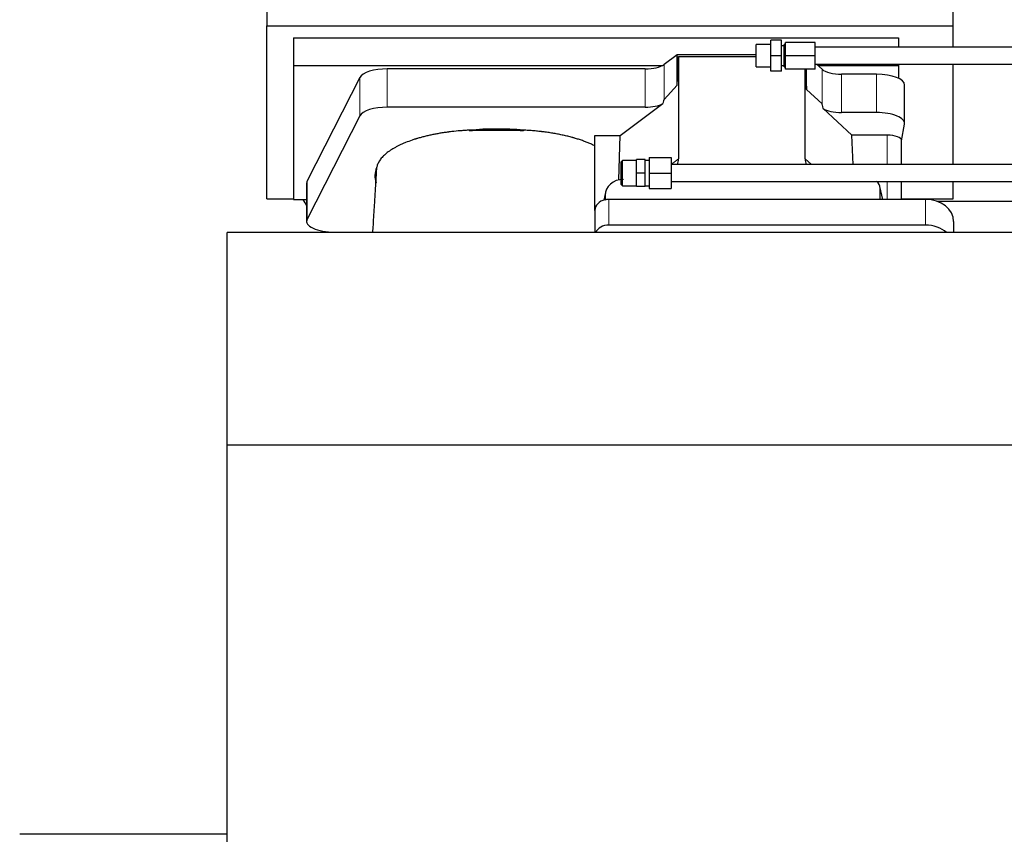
# Model space of a CAD drawing. Header units: inches. Extents: x 0 to 23760, y -13 to 16800.
# Tile 19 of 223: x 2828 to 3528, y 7265 to 7844. Entities that reach past the tile are written whole.
import ezdxf

# ---------------------------------------------------------------- set-up
doc = ezdxf.new("R2010")
doc.units = ezdxf.units.IN
doc.layers.add('254', color=7, linetype='Continuous', true_color=0xffffff)

msp = doc.modelspace()

# ---------------------------------------------------------------- linework, layer by layer
at = {"layer": '254', "color": 2, "linetype": 'Continuous', "lineweight": 25}
for p, q in [((3003.399, 7922.48), (3003.399, 7839.641)), ((3491.399, 7839.641), (3491.399, 7876.468)), ((3003.399, 7839.641), (3491.399, 7839.641)), ((3003.399, 7716.816), (3003.399, 7839.641)), ((3491.399, 7824.497), (3491.399, 7839.641)), ((3022.399, 7831.329), (3022.399, 7811.527)), ((3022.399, 7831.329), (3452.399, 7831.329)), ((3361.795, 7826.499), (3351.295, 7826.499)), ((3351.295, 7810.499), (3351.295, 7826.499)), ((3361.795, 7818.499), (3361.795, 7829.499)), ((3369.295, 7829.499), (3361.795, 7829.499)), ((3369.295, 7818.499), (3369.295, 7829.499)), ((3372.295, 7826.499), (3371.295, 7826.499)), ((3371.295, 7810.499), (3371.295, 7826.499)), ((3372.295, 7818.499), (3372.295, 7827.999)), ((3393.295, 7827.999), (3372.295, 7827.999)), ((3393.295, 7818.499), (3393.295, 7827.999)), ((3452.399, 7831.329), (3452.399, 7824.498)), ((3295.129, 7819.155), (3285.811, 7812.276)), ((3351.295, 7819.155), (3295.129, 7819.155)), ((3295.129, 7797.531), (3295.129, 7819.155)), ((3371.295, 7825.499), (3369.295, 7825.499)), ((3549.295, 7824.499), (3393.295, 7824.499)), ((3295.129, 7797.531), (3296.11, 7817.852)), ((3296.11, 7817.852), (3351.294, 7817.852)), ((3296.11, 7817.852), (3296.11, 7745.164)), ((3361.795, 7807.499), (3361.795, 7818.499)), ((3369.295, 7818.499), (3361.795, 7818.499)), ((3369.295, 7807.499), (3369.295, 7818.499)), ((3372.295, 7808.999), (3372.295, 7818.499)), ((3393.295, 7818.499), (3372.295, 7818.499)), ((3393.295, 7808.999), (3393.295, 7818.499)), ((3393.295, 7812.499), (3549.295, 7812.499)), ((3398.175, 7808.891), (3394.27, 7812.499)), ((3452.399, 7812.499), (3452.399, 7811.527)), ((3491.399, 7741.145), (3491.399, 7812.498)), ((3022.399, 7811.527), (3022.399, 7716.259)), ((3022.399, 7811.527), (3284.591, 7811.527)), ((3272.494, 7809.178), (3089.104, 7809.178)), ((3351.295, 7810.499), (3361.795, 7810.499)), ((3369.295, 7807.499), (3361.795, 7807.499)), ((3369.295, 7811.499), (3371.295, 7811.499)), ((3371.295, 7810.499), (3372.295, 7810.499)), ((3393.295, 7808.999), (3372.295, 7808.999)), ((3386.145, 7745.259), (3386.145, 7808.998)), ((3386.492, 7808.999), (3387.065, 7794.394)), ((3387.065, 7794.394), (3387.065, 7808.998)), ((3395.316, 7811.527), (3452.399, 7811.527)), ((3436.868, 7805.347), (3412.034, 7805.347)), ((3452.399, 7811.527), (3452.399, 7802.515)), ((3069.472, 7802.987), (3032.083, 7729.5)), ((3285.811, 7787.386), (3295.129, 7797.531)), ((3387.065, 7794.394), (3398.175, 7784.227)), ((3456.868, 7770.439), (3456.868, 7797.694)), ((3254.723, 7761.76), (3284.975, 7784.48)), ((3272.494, 7781.923), (3089.104, 7781.923)), ((3398.904, 7781.057), (3419.454, 7762.078)), ((3436.868, 7778.093), (3412.034, 7778.093)), ((3069.472, 7775.732), (3032.083, 7702.246)), ((3454.753, 7758.041), (3456.824, 7769.93)), ((3236.685, 7708.496), (3236.685, 7761.76)), ((3236.685, 7761.76), (3254.723, 7761.76)), ((3253.802, 7730.292), (3254.723, 7761.76)), ((3420.275, 7741.144), (3419.454, 7762.078)), ((3444.544, 7762.078), (3419.454, 7762.078)), ((3454.753, 7741.143), (3454.753, 7758.171)), ((3256.245, 7744.145), (3255.295, 7743.195)), ((3255.295, 7727.095), (3255.295, 7743.195)), ((3256.245, 7726.145), (3256.245, 7744.145)), ((3266.295, 7744.145), (3256.245, 7744.145)), ((3266.295, 7735.145), (3266.295, 7744.645)), ((3272.295, 7744.645), (3266.295, 7744.645)), ((3272.295, 7735.145), (3272.295, 7744.645)), ((3275.295, 7744.145), (3272.295, 7744.145)), ((3275.295, 7746.145), (3275.295, 7735.145)), ((3275.295, 7746.145), (3290.795, 7746.145)), ((3290.795, 7746.145), (3290.795, 7735.145)), ((3266.295, 7725.645), (3266.295, 7735.145)), ((3272.295, 7735.145), (3266.295, 7735.145)), ((3272.295, 7725.645), (3272.295, 7735.145)), ((3275.295, 7735.145), (3275.295, 7724.145)), ((3275.295, 7735.145), (3290.795, 7735.145)), ((6192.795, 7741.145), (3290.795, 7741.145)), ((3290.795, 7735.145), (3290.795, 7724.145)), ((3031.715, 7728.037), (3031.715, 7700.783)), ((3290.795, 7729.145), (6192.795, 7729.145)), ((3454.753, 7716.43), (3454.753, 7729.144)), ((3491.399, 7716.816), (3491.399, 7729.146)), ((3244.18, 7721.2), (3243.095, 7715.903)), ((3255.295, 7727.095), (3256.245, 7726.145)), ((3256.245, 7726.145), (3266.295, 7726.145)), ((3272.295, 7725.645), (3266.295, 7725.645)), ((3272.295, 7726.145), (3275.295, 7726.145)), ((3275.295, 7724.145), (3290.795, 7724.145)), ((3441.341, 7716.432), (3439.236, 7725.674)), ((3439.375, 7716.432), (3439.375, 7724.443)), ((3003.399, 7716.816), (3022.399, 7716.816)), ((3022.399, 7716.259), (3031.718, 7716.259)), ((3243.97, 7719.132), (3243.97, 7715.836)), ((3471.685, 7716.432), (3246.685, 7716.432)), ((3454.753, 7716.816), (3491.399, 7716.816)), ((3479.779, 7715.076), (3591.713, 7715.076)), ((3236.685, 7708.498), (3236.685, 7692.801)), ((3491.685, 7700.564), (3491.685, 7692.801)), ((3051.715, 7693.129), (3056.735, 7693.129)), ((3056.735, 7693.129), (3078.61, 7693.129)), ((3056.735, 7693.129), (3056.735, 7692.801)), ((3471.685, 7698.171), (3246.685, 7698.171)), ((2975.239, 7541.776), (2975.239, 7692.801)), ((6329.739, 7692.801), (2975.239, 7692.801)), ((2975.239, 6990.326), (2975.239, 7541.776)), ((6329.739, 7541.776), (2975.239, 7541.776)), ((2975.285, 7265.113), (2827.739, 7265.113))]:
    msp.add_line(p, q, dxfattribs=at)
at = {"layer": '254', "color": 110, "linetype": 'Continuous', "lineweight": 13}
for p, q in [((3285.811, 7787.386), (3285.811, 7812.276)), ((3089.104, 7781.923), (3089.104, 7809.178)), ((3272.494, 7781.923), (3272.494, 7809.178)), ((3398.175, 7784.227), (3398.175, 7808.891)), ((3412.034, 7778.093), (3412.034, 7805.347)), ((3436.868, 7778.093), (3436.868, 7805.347)), ((3069.472, 7775.732), (3069.472, 7802.987)), ((3444.544, 7762.078), (3444.544, 7741.145)), ((3290.795, 7741.173), (3296.11, 7745.164)), ((3386.145, 7745.259), (3390.6, 7741.144)), ((3032.083, 7702.246), (3032.083, 7729.5)), ((3444.544, 7729.144), (3444.544, 7716.432)), ((3441.199, 7716.432), (3439.375, 7724.443)), ((3243.97, 7719.132), (3243.322, 7715.97)), ((3246.685, 7716.432), (3246.685, 7698.171)), ((3471.685, 7716.432), (3471.685, 7698.171))]:
    msp.add_line(p, q, dxfattribs=at)
at = {"layer": '254', "color": 2, "linetype": 'Continuous', "lineweight": 25}
for radius in [238.036, 161.964]:
    msp.add_arc((2927.739, 7763.99), radius, 90, 180, dxfattribs=at)
for centre, major_axis, ratio, start_param, end_param in [((3272.494, 7814.918), (-15, 0), 0.3826834, 1.5707963, 2.6633841), ((3089.104, 7801.524), (20, 0), 0.3826834, 1.5707963, 2.9492947), ((3412.034, 7811.088), (-15, 0), 0.3826834, 0.392691, 1.5707963), ((3436.868, 7797.694), (20, 0), 0.3826834, 0.0000123, 1.5707963), ((3272.494, 7787.663), (-15, 0), 0.3826834, 1.5707963, 2.5536377), ((3272.494, 7441.153), (-13.469, -346.314), 0.0190642, 3.1640389, 3.2737854), ((3412.034, 7372.619), (13.933, -411.641), 0.0134983, 3.0163009, 3.1283751), ((3089.104, 7774.269), (20, 0), 0.3826834, 1.5707963, 2.9492947), ((3412.034, 7783.833), (-15, 0), 0.3826834, 0.5047652, 1.5707963), ((3436.868, 7770.439), (20, 0), 0.3826834, 6.216629, 7.8539816), ((3166.735, 7733.311), (86.5, 0), 0.3826834, 1.3483772, 1.7943795), ((3444.544, 7758.171), (10.208, 0), 0.3826834, 0.0000123, 1.5707963), ((3277.015, 7745.765), (19.053, -1.602), 0.7899984, 6.0790009, 6.3495024), ((3404.557, 7745.765), (-18.368, -1.548), 0.8197595, 6.2141926, 6.4909341), ((3166.735, 7733.311), (86.5, 0), 0.3826834, 2.9725041, 3.2916257), ((3051.715, 7728.037), (20, 0), 0.3826834, 2.9492947, 3.1416097), ((3257.01, 7719.053), (13.036, -0.373), 0.8874794, 1.60301, 3.1669686), ((3432.348, 7724.396), (-7.024, -0.222), 0.8867966, 3.1136042, 3.9723137), ((3247.399, 7812.973), (244, 0), 0.8870108, 3.6048794, 3.6281468), ((3246.685, 7708.498), (10, 0), 0.7933958, 1.8474697, 3.1415927), ((3246.685, 7695.639), (0, -20.985), 0.4765235, 3.3133452, 3.4165375), ((3246.685, 7708.498), (10, 0), 0.7933958, 1.5707963, 1.7425489), ((3471.685, 7700.564), (20, 0), 0.7933958, 0, 1.5707963), ((3051.715, 7700.783), (20, 0), 0.3826834, 2.9492947, 4.712389), ((3246.685, 7690.237), (10, 0), 0.7933958, 1.5707963, 2.8124863), ((3471.685, 7682.303), (20, 0), 0.7933958, 0.722959, 1.5707963)]:
    msp.add_ellipse(centre, major_axis=major_axis, ratio=ratio, start_param=start_param, end_param=end_param, dxfattribs=at)
for points, knots in [([(3147.556, 7765.589), (3146.483, 7765.538), (3145.414, 7765.478), (3143.284, 7765.34), (3142.223, 7765.263), (3139.052, 7765.004), (3136.953, 7764.796), (3134.35, 7764.491), (3133.831, 7764.428), (3133.053, 7764.33), (3132.664, 7764.28), (3132.147, 7764.212), (3131.888, 7764.177), (3130.727, 7764.02), (3129.707, 7763.873), (3127.688, 7763.562), (3126.69, 7763.398), (3124.717, 7763.056), (3123.742, 7762.877), (3121.814, 7762.503), (3120.862, 7762.308), (3118.979, 7761.903), (3117.119, 7761.482), (3114.395, 7760.805), (3112.624, 7760.322), (3111.313, 7759.948), (3110.879, 7759.821), (3110.339, 7759.66), (3110.232, 7759.628), (3110.017, 7759.563), (3109.91, 7759.531), (3109.589, 7759.433), (3109.376, 7759.367), (3108.317, 7759.037), (3107.487, 7758.767), (3105.052, 7757.938), (3103.5, 7757.361), (3101.274, 7756.46), (3099.825, 7755.847), (3097.752, 7754.894), (3096.439, 7754.234), (3095.161, 7753.563), (3094.539, 7753.222), (3093.633, 7752.7), (3093.335, 7752.525), (3092.969, 7752.303), (3092.896, 7752.259), (3092.751, 7752.17), (3092.534, 7752.037), (3092.321, 7751.903), (3091.616, 7751.456), (3090.533, 7750.734), (3089.037, 7749.629), (3087.67, 7748.505), (3086.842, 7747.741), (3086.057, 7746.971), (3085.686, 7746.583), (3084.637, 7745.408), (3084.024, 7744.61), (3083.435, 7743.697), (3083.371, 7743.596), (3083.245, 7743.392), (3083.184, 7743.29), (3083.004, 7742.983), (3082.891, 7742.779), (3082.568, 7742.165), (3082.376, 7741.756), (3082.039, 7740.936), (3081.893, 7740.526), (3081.647, 7739.704), (3081.546, 7739.293), (3081.469, 7738.882)], [0, 0, 0, 0, 0.03125, 0.03125, 0.0625, 0.0625, 0.125, 0.125, 0.140625, 0.140625, 0.1484375, 0.1523438, 0.15625, 0.15625, 0.1875, 0.1875, 0.21875, 0.21875, 0.25, 0.25, 0.28125, 0.28125, 0.3125, 0.34375, 0.375, 0.375, 0.390625, 0.390625, 0.3945313, 0.3945313, 0.3984375, 0.3984375, 0.40625, 0.40625, 0.4375, 0.4375, 0.5, 0.5, 0.53125, 0.5625, 0.59375, 0.59375, 0.625, 0.625, 0.640625, 0.640625, 0.6445313, 0.6445313, 0.6484375, 0.65625, 0.65625, 0.6875, 0.71875, 0.75, 0.78125, 0.78125, 0.8125, 0.8125, 0.875, 0.875, 0.8828125, 0.8828125, 0.890625, 0.890625, 0.90625, 0.90625, 0.9375, 0.9375, 0.96875, 0.96875, 1, 1, 1, 1]), ([(3186.006, 7765.119), (3185.21, 7765.158), (3184.413, 7765.191), (3182.816, 7765.248), (3182.015, 7765.271), (3180.812, 7765.297), (3180.411, 7765.305), (3179.607, 7765.317), (3179.205, 7765.322), (3178.4, 7765.33), (3177.997, 7765.333), (3177.191, 7765.337), (3176.788, 7765.339), (3176.182, 7765.34), (3175.981, 7765.34), (3175.577, 7765.341), (3175.375, 7765.341), (3174.769, 7765.341), (3174.366, 7765.341), (3173.154, 7765.34), (3172.347, 7765.34), (3169.924, 7765.34), (3168.308, 7765.34), (3165.078, 7765.341), (3163.462, 7765.341), (3160.232, 7765.342), (3158.617, 7765.342), (3156.951, 7765.342), (3156.9, 7765.342), (3156.799, 7765.342), (3156.749, 7765.342), (3156.597, 7765.342), (3156.496, 7765.342), (3156.194, 7765.341), (3155.992, 7765.34), (3155.386, 7765.337), (3154.982, 7765.333), (3154.377, 7765.326), (3154.175, 7765.323), (3153.771, 7765.317), (3153.166, 7765.307), (3152.562, 7765.295), (3150.554, 7765.246), (3148.958, 7765.188), (3147.372, 7765.111)], [0, 0, 0, 0, 0.0625, 0.0625, 0.125, 0.125, 0.15625, 0.15625, 0.1875, 0.1875, 0.21875, 0.21875, 0.25, 0.25, 0.265625, 0.265625, 0.28125, 0.28125, 0.3125, 0.3125, 0.375, 0.375, 0.5, 0.5, 0.625, 0.625, 0.75, 0.75, 0.7539062, 0.7539062, 0.7578125, 0.7578125, 0.765625, 0.765625, 0.78125, 0.78125, 0.8125, 0.8125, 0.828125, 0.828125, 0.84375, 0.875, 0.875, 1, 1, 1, 1]), ([(3236.685, 7754.426), (3235.922, 7754.809), (3235.137, 7755.182), (3233.52, 7755.914), (3231.859, 7756.629), (3230.109, 7757.311), (3228.315, 7757.978), (3227.396, 7758.303), (3225.513, 7758.936), (3224.548, 7759.245), (3223.067, 7759.695), (3222.568, 7759.843), (3221.936, 7760.025), (3221.81, 7760.061), (3221.555, 7760.133), (3221.428, 7760.169), (3221.045, 7760.277), (3220.789, 7760.348), (3219.504, 7760.699), (3218.461, 7760.969), (3216.348, 7761.489), (3214.206, 7761.986), (3212.008, 7762.442), (3209.782, 7762.876), (3208.655, 7763.083), (3206.373, 7763.474), (3205.218, 7763.659), (3202.878, 7764.007), (3201.694, 7764.171), (3200.196, 7764.362), (3199.746, 7764.418), (3199.293, 7764.472), (3198.991, 7764.509), (3198.839, 7764.526), (3198.082, 7764.615), (3197.475, 7764.683), (3195.652, 7764.877), (3194.432, 7764.995), (3191.985, 7765.207), (3190.757, 7765.302), (3188.293, 7765.467), (3187.057, 7765.539), (3185.816, 7765.598)], [0, 0, 0, 0, 0.0625, 0.0625, 0.125, 0.1875, 0.1875, 0.25, 0.25, 0.3125, 0.3125, 0.34375, 0.34375, 0.3515625, 0.3515625, 0.359375, 0.359375, 0.375, 0.375, 0.4375, 0.4375, 0.5, 0.5625, 0.5625, 0.625, 0.625, 0.6875, 0.6875, 0.75, 0.75, 0.765625, 0.7734375, 0.7734375, 0.78125, 0.78125, 0.8125, 0.8125, 0.875, 0.875, 0.9375, 0.9375, 1, 1, 1, 1]), ([(3081.238, 7736.068), (3081.187, 7735.169), (3080.946, 7730.956), (3080.482, 7723.195), (3079.905, 7713.864), (3079.375, 7705.47), (3078.965, 7698.862), (3078.703, 7694.639), (3078.588, 7692.802)], [0, 0, 0, 0, 0.0646613, 0.3021702, 0.5492404, 0.7133105, 0.8754146, 1, 1, 1, 1]), ([(3081.426, 7738.322), (3081.387, 7738.106), (3081.355, 7737.891), (3081.304, 7737.46), (3081.266, 7737.029), (3081.251, 7736.598), (3081.244, 7736.275), (3081.243, 7736.168), (3081.242, 7736.061)], [0, 0, 0, 0, 0.2858572, 0.2858572, 0.5717144, 0.8575716, 0.8575716, 1, 1, 1, 1])]:
    msp.add_open_spline(points, degree=3, knots=knots, dxfattribs=at)
for points in [[(3147.372, 7765.111), (3147.434, 7765.27), (3147.495, 7765.43), (3147.556, 7765.589)], [(3185.816, 7765.598), (3185.879, 7765.438), (3185.942, 7765.279), (3186.006, 7765.119)], [(3081.469, 7738.882), (3081.454, 7738.695), (3081.44, 7738.508), (3081.426, 7738.322)], [(3081.177, 7727.978), (3081.187, 7728.106), (3081.197, 7728.234), (3081.207, 7728.363)]]:
    msp.add_open_spline(points, degree=3, dxfattribs=at)
msp.add_rational_spline([(3243.97, 7715.836), (3243.962, 7715.983), (3243.954, 7716.13)], [0.500000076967, 0.499999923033, 0.500000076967], degree=2, dxfattribs=at)

doc.saveas('drawing.dxf')
